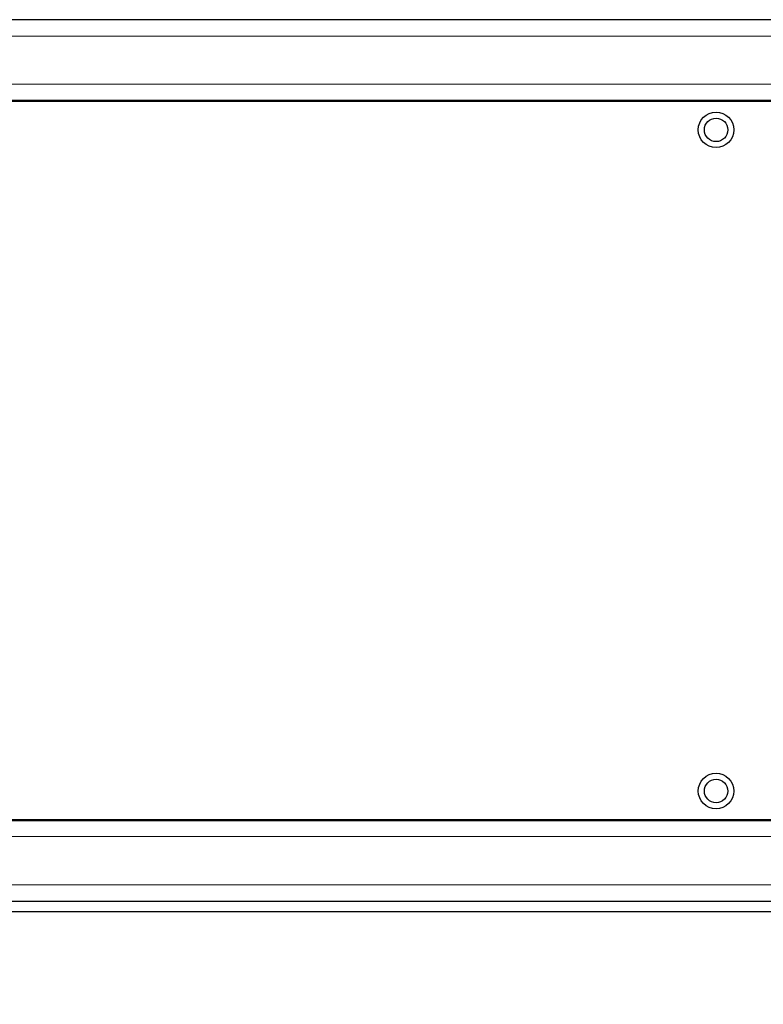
# Model space of a CAD drawing. Header units: millimetres. Extents: x 1 to 419, y 2 to 295.
# Tile 27 of 56: x 118 to 139, y 130 to 158. Entities that reach past the tile are written whole.
import ezdxf

# ---------------------------------------------------------------- set-up
doc = ezdxf.new("R2010")
doc.units = ezdxf.units.MM
doc.styles.add('SLDTEXTSTYLE0', font='TXT', dxfattribs={"width": 0.605})
doc.dimstyles.new('SLDDIMSTYLE1', dxfattribs={"dimtxt": 2.5, "dimasz": 3, "dimexe": 0, "dimexo": 0.0625, "dimtad": 1, "dimlfac": 5, "dimrnd": 1e-09, "dimzin": 12, "dimdsep": 46, "dimtxsty": 'SLDTEXTSTYLE0', "dimsah": 1, "dimcen": 0.09, "dimadec": 0, "dimazin": 3, "dimtfac": 1, "dimtofl": 0, "dimtmove": 0, "dimatfit": 3, "dimfxl": 1, "dimfrac": 2, "dimtolj": 1, "dimtzin": 12, "dimarcsym": 0})
doc.dimstyles.new('SLDDIMSTYLE4', dxfattribs={"dimtxt": 2.5, "dimasz": 3, "dimexe": 0, "dimexo": 0.0625, "dimtad": 1, "dimdec": 0, "dimlfac": 5, "dimrnd": 1e-09, "dimzin": 12, "dimdsep": 46, "dimtxsty": 'SLDTEXTSTYLE0', "dimsah": 1, "dimcen": 0.09, "dimadec": 0, "dimazin": 3, "dimtfac": 1, "dimtofl": 0, "dimtmove": 0, "dimatfit": 3, "dimfxl": 1, "dimfrac": 2, "dimtolj": 1, "dimtzin": 12, "dimarcsym": 0})

# ---------------------------------------------------------------- blocks, each defined once
blk = doc.blocks.new('_D_6')
at = {"color": 7, "linetype": 'Continuous', "lineweight": 18}
for p, q in [((96.86, 149.015), (96.86, 109.758)), ((179.813, 136.229), (179.813, 109.758)), ((96.86, 110.758), (179.813, 110.758))]:
    blk.add_line(p, q, dxfattribs=at)
for points in [[(96.86, 110.758), (99.86, 110.258), (99.86, 111.258)], [(179.813, 110.758), (176.813, 111.258), (176.813, 110.258)]]:
    blk.add_solid(points, dxfattribs=at)
at = {"color": 7, "linetype": 'Continuous', "lineweight": 18, "char_height": 2.5, "attachment_point": 1, "style": 'SLDTEXTSTYLE0'}
for s, insert in [('mm (16,3 in)', (132.024, 113.98)), ('415', (125.358, 113.98))]:
    blk.add_mtext(s, dxfattribs=dict(at, insert=insert))
blk = doc.blocks.new('_D_7')
at = {"color": 7, "linetype": 'Continuous', "lineweight": 18}
for p, q in [((101.778, 132.309), (101.778, 119.501)), ((172.978, 132.189), (172.978, 119.501)), ((101.778, 120.501), (172.978, 120.501))]:
    blk.add_line(p, q, dxfattribs=at)
for points in [[(101.778, 120.501), (104.778, 120.001), (104.778, 121.001)], [(172.978, 120.501), (169.978, 121.001), (169.978, 120.001)]]:
    blk.add_solid(points, dxfattribs=at)
at = {"color": 7, "linetype": 'Continuous', "lineweight": 18, "char_height": 2.5, "attachment_point": 1, "style": 'SLDTEXTSTYLE0'}
for s, insert in [('mm (14 in)', (132.498, 123.724)), ('356', (125.831, 123.724))]:
    blk.add_mtext(s, dxfattribs=dict(at, insert=insert))

msp = doc.modelspace()

# ---------------------------------------------------------------- linework, layer by layer
at = {"color": 7, "linetype": 'Continuous', "lineweight": 25}
for p, q in [((172.8005, 157.6489), (102.2663, 157.6489)), ((169.678, 155.3489), (105.078, 155.3489)), ((105.078, 135.1489), (169.678, 135.1489)), ((102.2663, 132.8489), (172.8005, 132.8489)), ((105.078, 132.5612), (169.678, 132.5612))]:
    msp.add_line(p, q, dxfattribs=at)
at = {"color": 8, "linetype": 'Continuous', "lineweight": 18}
for p, q in [((172.778, 157.1889), (102.238, 157.1889)), ((105.078, 155.8322), (169.678, 155.8322)), ((169.678, 155.3879), (105.078, 155.3879)), ((169.678, 155.3771), (105.078, 155.3771)), ((105.078, 135.1206), (169.678, 135.1206)), ((169.678, 135.1099), (105.078, 135.1099)), ((169.678, 134.6655), (105.078, 134.6655)), ((102.238, 133.3089), (172.778, 133.3089))]:
    msp.add_line(p, q, dxfattribs=at)
at = {"color": 7, "linetype": 'Continuous', "lineweight": 25}
for centre, radius in [((137.378, 154.5489), 0.5), ((137.378, 154.5489), 0.33), ((137.378, 135.9489), 0.5), ((137.378, 135.9489), 0.33)]:
    msp.add_circle(centre, radius, dxfattribs=at)

# ---------------------------------------------------------------- dimensions: what is measured, and where the dimension line sits
at = {"color": 7, "linetype": 'Continuous', "lineweight": 18}
for base, p1, p2, text, dimstyle, picture, middle in [((179.8134, 110.7575), (96.8602, 150.0152), (179.8134, 137.2289), '<> mm (16,3 in)', 'SLDDIMSTYLE4', '_D_6', (138.3368, 110.7575)), ((172.978, 120.5012), (101.778, 133.3089), (172.978, 133.1889), '<> mm (14 in)', 'SLDDIMSTYLE1', '_D_7', (137.378, 120.5012))]:
    dim = msp.add_linear_dim(base=base, p1=p1, p2=p2, text=text, dimstyle=dimstyle, dxfattribs=at)
    dim.commit()
    dim.dimension.update_dxf_attribs({"geometry": picture, "text_midpoint": middle, "dimtype": 160})

doc.saveas('drawing.dxf')
